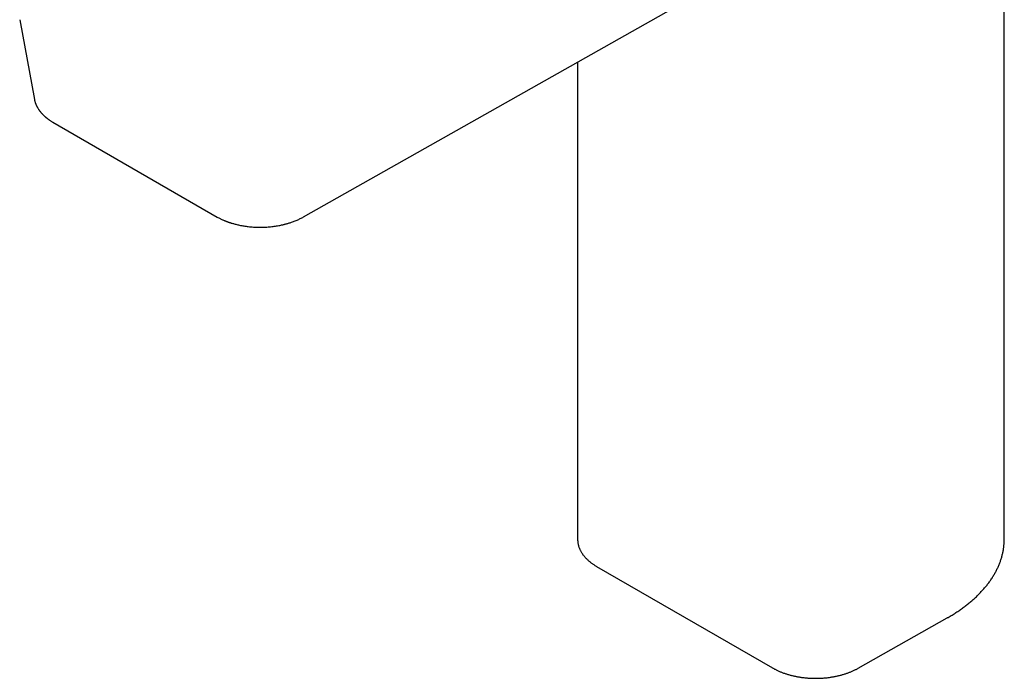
# Model space of a CAD drawing. Header units: millimetres. Extents: x 8 to 853, y 12 to 811.
# Tile 13 of 54: x 583 to 710, y 167 to 252. Entities that reach past the tile are written whole.
import ezdxf

# ---------------------------------------------------------------- set-up
doc = ezdxf.new("R2010")
doc.units = ezdxf.units.MM

msp = doc.modelspace()

# ---------------------------------------------------------------- linework, layer by layer
at = {"color": 7, "linetype": 'Continuous', "lineweight": 30}
for p, q in [((709.84, 185.41), (709.84, 295.64)), ((619.34, 226.99), (685.22, 264.23)), ((582.67, 252.47), (584.57, 242.16)), ((654.73, 247), (654.73, 185.34)), ((586.94, 239.24), (608.19, 226.97)), ((657.18, 181.84), (679.92, 168.72)), ((690.96, 168.68), (702.45, 175.18))]:
    msp.add_line(p, q, dxfattribs=at)
at = {"color": 7, "linetype": 'Continuous', "lineweight": 30, "flags": 128}
msp.add_lwpolyline([(709.84, 185.29), (709.84, 185.33), (709.84, 185.41)], dxfattribs=at)
at = {"color": 7, "linetype": 'Continuous', "lineweight": 30}
for points, knots in [([(584.57, 242.17), (584.58, 242.14), (584.59, 242.07), (584.61, 241.98), (584.64, 241.88), (584.67, 241.78), (584.7, 241.68), (584.73, 241.6), (584.76, 241.54), (584.78, 241.48), (584.81, 241.43), (584.84, 241.37), (584.87, 241.3), (584.91, 241.22), (584.96, 241.12), (585.02, 241.02), (585.08, 240.93), (585.14, 240.84), (585.19, 240.77), (585.24, 240.7), (585.28, 240.65), (585.31, 240.61), (585.35, 240.56), (585.39, 240.51), (585.45, 240.44), (585.51, 240.38), (585.57, 240.31), (585.63, 240.24), (585.7, 240.17), (585.78, 240.09), (585.86, 240.02), (585.92, 239.97), (585.97, 239.92), (586.01, 239.89), (586.04, 239.86), (586.07, 239.84), (586.1, 239.81), (586.13, 239.79), (586.16, 239.77), (586.19, 239.74), (586.23, 239.71), (586.29, 239.67), (586.36, 239.62), (586.44, 239.56), (586.54, 239.49), (586.66, 239.41), (586.79, 239.33), (586.89, 239.27), (586.94, 239.24)], [0, 0, 0, 0, 0.023552, 0.050066, 0.079607, 0.111771, 0.141915, 0.168821, 0.187694, 0.204572, 0.220755, 0.239266, 0.260227, 0.282791, 0.316194, 0.34803, 0.378302, 0.406459, 0.430964, 0.451734, 0.468776, 0.480104, 0.495391, 0.514642, 0.537557, 0.560724, 0.583164, 0.604879, 0.633556, 0.66087, 0.68682, 0.710713, 0.723129, 0.734705, 0.745443, 0.755343, 0.764405, 0.77263, 0.780038, 0.789326, 0.802405, 0.819275, 0.839933, 0.864377, 0.892605, 0.924616, 0.960413, 1, 1, 1, 1]), ([(608.19, 226.97), (608.25, 226.94), (608.37, 226.87), (608.54, 226.78), (608.7, 226.7), (608.85, 226.63), (608.99, 226.57), (609.12, 226.52), (609.23, 226.47), (609.34, 226.42), (609.44, 226.39), (609.52, 226.36), (609.57, 226.34), (609.61, 226.33), (609.64, 226.32), (609.67, 226.31), (609.7, 226.3), (609.75, 226.28), (609.82, 226.26), (609.91, 226.23), (610.03, 226.19), (610.18, 226.14), (610.38, 226.09), (610.59, 226.03), (610.83, 225.97), (611.08, 225.92), (611.34, 225.87), (611.62, 225.82), (611.9, 225.78), (612.2, 225.74), (612.52, 225.7), (612.86, 225.68), (613.2, 225.66), (613.54, 225.65), (613.88, 225.65), (614.23, 225.66), (614.57, 225.68), (614.91, 225.7), (615.23, 225.74), (615.54, 225.78), (615.84, 225.82), (616.12, 225.87), (616.36, 225.92), (616.56, 225.96), (616.73, 226), (616.89, 226.04), (617.05, 226.08), (617.21, 226.13), (617.39, 226.18), (617.59, 226.24), (617.8, 226.31), (618.03, 226.39), (618.26, 226.48), (618.49, 226.57), (618.71, 226.67), (618.92, 226.77), (619.13, 226.88), (619.27, 226.95), (619.34, 226.99)], [0, 0, 0, 0, 0.0198022, 0.0381636, 0.0550934, 0.0705985, 0.0846841, 0.0973542, 0.1086116, 0.1199629, 0.129397, 0.1369105, 0.1414567, 0.1448216, 0.1471467, 0.1497482, 0.152948, 0.156746, 0.1639227, 0.1722417, 0.1809645, 0.1974795, 0.2151984, 0.2341221, 0.2546285, 0.2763858, 0.2993952, 0.3230398, 0.3466521, 0.3702333, 0.3979873, 0.4257045, 0.4533901, 0.4810509, 0.5091927, 0.537279, 0.5653127, 0.5929954, 0.6198739, 0.6454886, 0.6703275, 0.6943904, 0.7176761, 0.7323799, 0.7467546, 0.7607997, 0.774529, 0.7891922, 0.8055949, 0.823741, 0.8432199, 0.8643817, 0.8872311, 0.9117731, 0.9322476, 0.9537741, 0.9763564, 1, 1, 1, 1]), ([(654.73, 185.34), (654.73, 185.32), (654.73, 185.25), (654.74, 185.14), (654.75, 185.01), (654.76, 184.89), (654.78, 184.76), (654.81, 184.63), (654.84, 184.51), (654.88, 184.38), (654.93, 184.25), (654.98, 184.13), (655.03, 184.01), (655.09, 183.88), (655.16, 183.76), (655.23, 183.64), (655.3, 183.52), (655.38, 183.4), (655.47, 183.29), (655.56, 183.17), (655.66, 183.06), (655.76, 182.95), (655.86, 182.84), (655.98, 182.73), (656.09, 182.62), (656.21, 182.51), (656.34, 182.41), (656.47, 182.31), (656.6, 182.21), (656.74, 182.12), (656.88, 182.02), (657.03, 181.93), (657.13, 181.87), (657.18, 181.84)], [0, 0, 0, 0, 0.017509, 0.049144, 0.080782, 0.112443, 0.144143, 0.175899, 0.207726, 0.239639, 0.271648, 0.303764, 0.335994, 0.368344, 0.400816, 0.43341, 0.466126, 0.49896, 0.531905, 0.564956, 0.598104, 0.631341, 0.664656, 0.698042, 0.731488, 0.764985, 0.798524, 0.832098, 0.865699, 0.899319, 0.932954, 0.966597, 1, 1, 1, 1]), ([(702.45, 175.18), (702.5, 175.2), (702.63, 175.28), (702.85, 175.4), (703.1, 175.56), (703.36, 175.71), (703.6, 175.87), (703.84, 176.03), (704.08, 176.19), (704.32, 176.36), (704.55, 176.52), (704.77, 176.69), (704.99, 176.86), (705.21, 177.03), (705.42, 177.21), (705.63, 177.38), (705.84, 177.56), (706.04, 177.74), (706.23, 177.92), (706.42, 178.11), (706.6, 178.29), (706.78, 178.48), (706.96, 178.67), (707.13, 178.86), (707.3, 179.05), (707.46, 179.24), (707.61, 179.43), (707.76, 179.63), (707.91, 179.83), (708.05, 180.02), (708.19, 180.22), (708.32, 180.43), (708.44, 180.63), (708.56, 180.83), (708.68, 181.03), (708.78, 181.24), (708.89, 181.45), (708.99, 181.65), (709.08, 181.86), (709.17, 182.07), (709.25, 182.28), (709.33, 182.49), (709.4, 182.7), (709.47, 182.91), (709.53, 183.12), (709.58, 183.33), (709.63, 183.55), (709.68, 183.76), (709.72, 183.97), (709.75, 184.18), (709.78, 184.4), (709.8, 184.61), (709.82, 184.83), (709.83, 185.04), (709.84, 185.19), (709.84, 185.27), (709.84, 185.28)], [0, 0, 0, 0, 0.010091, 0.029228, 0.048366, 0.067505, 0.086645, 0.105784, 0.124924, 0.144063, 0.163202, 0.18234, 0.201477, 0.220612, 0.239745, 0.258876, 0.278003, 0.297128, 0.316249, 0.335365, 0.354476, 0.373582, 0.392682, 0.411775, 0.43086, 0.449937, 0.469005, 0.488064, 0.507112, 0.526149, 0.545175, 0.564188, 0.583188, 0.602175, 0.621147, 0.640105, 0.659047, 0.677974, 0.696886, 0.715781, 0.734661, 0.753525, 0.772373, 0.791205, 0.810023, 0.828827, 0.847616, 0.866393, 0.885158, 0.903912, 0.922656, 0.941392, 0.960121, 0.978845, 0.997564, 1, 1, 1, 1]), ([(679.92, 168.72), (679.94, 168.7), (680.02, 168.66), (680.15, 168.58), (680.31, 168.5), (680.48, 168.42), (680.64, 168.34), (680.81, 168.27), (680.98, 168.2), (681.16, 168.13), (681.34, 168.06), (681.52, 168), (681.7, 167.94), (681.89, 167.88), (682.08, 167.83), (682.27, 167.78), (682.46, 167.73), (682.66, 167.68), (682.85, 167.64), (683.05, 167.6), (683.25, 167.57), (683.45, 167.53), (683.65, 167.5), (683.86, 167.48), (684.06, 167.45), (684.27, 167.43), (684.48, 167.42), (684.68, 167.4), (684.89, 167.39), (685.1, 167.38), (685.31, 167.38), (685.52, 167.38), (685.73, 167.38), (685.93, 167.39), (686.14, 167.4), (686.35, 167.41), (686.56, 167.42), (686.76, 167.44), (686.97, 167.46), (687.17, 167.49), (687.38, 167.52), (687.58, 167.55), (687.78, 167.58), (687.98, 167.62), (688.18, 167.66), (688.37, 167.7), (688.57, 167.75), (688.76, 167.8), (688.95, 167.85), (689.14, 167.91), (689.32, 167.97), (689.5, 168.03), (689.68, 168.09), (689.86, 168.16), (690.03, 168.23), (690.21, 168.3), (690.37, 168.38), (690.54, 168.46), (690.7, 168.54), (690.84, 168.61), (690.93, 168.66), (690.96, 168.68)], [0, 0, 0, 0, 0.009146, 0.026396, 0.043641, 0.060882, 0.078118, 0.095349, 0.112573, 0.129791, 0.147002, 0.164206, 0.181403, 0.198593, 0.215776, 0.232953, 0.250123, 0.267287, 0.284445, 0.301598, 0.318746, 0.335889, 0.353027, 0.370162, 0.387293, 0.404421, 0.421547, 0.43867, 0.455792, 0.472912, 0.490032, 0.507151, 0.52427, 0.541389, 0.55851, 0.575631, 0.592754, 0.60988, 0.627008, 0.644139, 0.661273, 0.678411, 0.695554, 0.712702, 0.729854, 0.747012, 0.764177, 0.781347, 0.798524, 0.815709, 0.8329, 0.8501, 0.867306, 0.884521, 0.901744, 0.918974, 0.936212, 0.953457, 0.97071, 0.987968, 1, 1, 1, 1])]:
    msp.add_open_spline(points, degree=3, knots=knots, dxfattribs=at)

doc.saveas('drawing.dxf')
